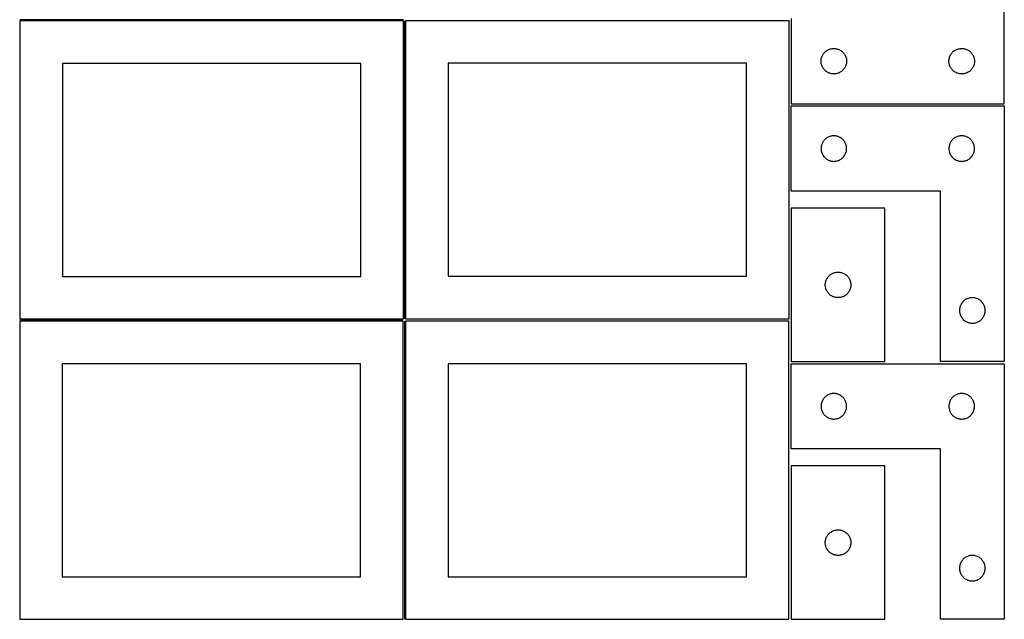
# Model space of a CAD drawing. Header units: millimetres. Extents: x 7 to 1243, y 7 to 2493.
# Tile 2 of 22: x 550 to 1243, y 7 to 429. Entities that reach past the tile are written whole.
import ezdxf

# ---------------------------------------------------------------- set-up
doc = ezdxf.new("R2010")
doc.units = ezdxf.units.MM
doc.layers.add('COMMON', color=5, linetype='CONTINUOUS', true_color=0x0000ff)
doc.layers.add('CUT', color=7, linetype='CONTINUOUS', true_color=0x000000)

msp = doc.modelspace()

# ---------------------------------------------------------------- linework, layer by layer
at = {"layer": 'COMMON'}
for p, q in [((819.583739, 428.791932), (549.583739, 428.791932)), ((820.333739, 428.041931), (820.333739, 218.062896)), ((549.583739, 217.29193), (819.541901, 217.29193)), ((820.291901, 216.54193), (820.291901, 6.54193))]:
    msp.add_line(p, q, dxfattribs=at)
at = {"layer": 'CUT'}
for p, q in [((1242.604735, 369.562929), (1242.604735, 549.562929)), ((819.583739, 428.041931), (549.583739, 428.041931)), ((549.583739, 428.041931), (549.583739, 218.041931)), ((819.583739, 218.041931), (819.583739, 428.041931)), ((1091.08374, 428.062896), (821.08374, 428.062896)), ((821.08374, 428.062896), (821.08374, 218.062896)), ((1091.08374, 218.062896), (1091.08374, 428.062896)), ((1092.604735, 429.562929), (1092.604735, 369.562929)), ((1113.911402, 401.8923), (1114.082364, 402.455884)), ((1114.082364, 402.455884), (1114.289819, 403.00708)), ((1114.289819, 403.00708), (1114.53288, 403.543527)), ((1114.53288, 403.543527), (1114.810506, 404.062929)), ((1114.810506, 404.062929), (1115.121508, 404.563061)), ((1115.121508, 404.563061), (1115.464555, 405.041782)), ((1115.464555, 405.041782), (1115.838176, 405.497041)), ((1115.838176, 405.497041), (1116.240774, 405.92689)), ((1116.240774, 405.92689), (1116.670622, 406.329487)), ((1116.670622, 406.329487), (1117.125882, 406.703109)), ((1117.125882, 406.703109), (1117.604603, 407.046155)), ((1117.604603, 407.046155), (1118.104735, 407.357157)), ((1118.104735, 407.357157), (1118.624137, 407.634784)), ((1118.624137, 407.634784), (1119.160584, 407.877845)), ((1119.160584, 407.877845), (1119.71178, 408.0853)), ((1119.71178, 408.0853), (1120.275363, 408.256261)), ((1120.275363, 408.256261), (1120.848922, 408.389996)), ((1120.848922, 408.389996), (1121.429999, 408.485933)), ((1121.429999, 408.485933), (1122.016107, 408.543659)), ((1122.016107, 408.543659), (1122.604735, 408.562929)), ((1122.604735, 408.562929), (1123.193363, 408.543659)), ((1123.193363, 408.543659), (1123.77947, 408.485933)), ((1123.77947, 408.485933), (1124.360548, 408.389996)), ((1124.360548, 408.389996), (1124.934106, 408.256261)), ((1124.934106, 408.256261), (1125.49769, 408.0853)), ((1125.49769, 408.0853), (1126.048886, 407.877845)), ((1126.048886, 407.877845), (1126.585333, 407.634784)), ((1126.585333, 407.634784), (1127.104735, 407.357157)), ((1127.104735, 407.357157), (1127.604867, 407.046155)), ((1127.604867, 407.046155), (1128.083588, 406.703109)), ((1128.083588, 406.703109), (1128.538847, 406.329487)), ((1128.538847, 406.329487), (1128.968696, 405.92689)), ((1128.968696, 405.92689), (1129.371293, 405.497041)), ((1129.371293, 405.497041), (1129.744915, 405.041782)), ((1129.744915, 405.041782), (1130.087961, 404.563061)), ((1130.087961, 404.563061), (1130.398963, 404.062929)), ((1130.398963, 404.062929), (1130.676589, 403.543527)), ((1130.676589, 403.543527), (1130.919651, 403.00708)), ((1130.919651, 403.00708), (1131.127106, 402.455884)), ((1131.127106, 402.455884), (1131.298067, 401.8923)), ((1203.911402, 401.8923), (1204.082364, 402.455884)), ((1204.082364, 402.455884), (1204.289819, 403.00708)), ((1204.289819, 403.00708), (1204.53288, 403.543527)), ((1204.53288, 403.543527), (1204.810506, 404.062929)), ((1204.810506, 404.062929), (1205.121508, 404.563061)), ((1205.121508, 404.563061), (1205.464555, 405.041782)), ((1205.464555, 405.041782), (1205.838176, 405.497041)), ((1205.838176, 405.497041), (1206.240774, 405.92689)), ((1206.240774, 405.92689), (1206.670622, 406.329487)), ((1206.670622, 406.329487), (1207.125882, 406.703109)), ((1207.125882, 406.703109), (1207.604603, 407.046155)), ((1207.604603, 407.046155), (1208.104735, 407.357157)), ((1208.104735, 407.357157), (1208.624137, 407.634784)), ((1208.624137, 407.634784), (1209.160584, 407.877845)), ((1209.160584, 407.877845), (1209.71178, 408.0853)), ((1209.71178, 408.0853), (1210.275363, 408.256261)), ((1210.275363, 408.256261), (1210.848922, 408.389996)), ((1210.848922, 408.389996), (1211.429999, 408.485933)), ((1211.429999, 408.485933), (1212.016107, 408.543659)), ((1212.016107, 408.543659), (1212.604735, 408.562929)), ((1212.604735, 408.562929), (1213.193363, 408.543659)), ((1213.193363, 408.543659), (1213.77947, 408.485933)), ((1213.77947, 408.485933), (1214.360548, 408.389996)), ((1214.360548, 408.389996), (1214.934106, 408.256261)), ((1214.934106, 408.256261), (1215.49769, 408.0853)), ((1215.49769, 408.0853), (1216.048886, 407.877845)), ((1216.048886, 407.877845), (1216.585333, 407.634784)), ((1216.585333, 407.634784), (1217.104735, 407.357157)), ((1217.104735, 407.357157), (1217.604867, 407.046155)), ((1217.604867, 407.046155), (1218.083588, 406.703109)), ((1218.083588, 406.703109), (1218.538847, 406.329487)), ((1218.538847, 406.329487), (1218.968696, 405.92689)), ((1218.968696, 405.92689), (1219.371293, 405.497041)), ((1219.371293, 405.497041), (1219.744915, 405.041782)), ((1219.744915, 405.041782), (1220.087961, 404.563061)), ((1220.087961, 404.563061), (1220.398963, 404.062929)), ((1220.398963, 404.062929), (1220.676589, 403.543527)), ((1220.676589, 403.543527), (1220.919651, 403.00708)), ((1220.919651, 403.00708), (1221.127106, 402.455884)), ((1221.127106, 402.455884), (1221.298067, 401.8923)), ((789.583739, 398.041931), (579.583739, 398.041931)), ((579.583739, 398.041931), (579.583739, 248.041931)), ((789.583739, 248.041931), (789.583739, 398.041931)), ((1061.08374, 398.062896), (851.08374, 398.062896)), ((851.08374, 398.062896), (851.08374, 248.062896)), ((1061.08374, 248.062896), (1061.08374, 398.062896)), ((1113.604735, 399.562929), (1113.624004, 400.151557)), ((1113.624004, 398.974301), (1113.604735, 399.562929)), ((1113.624004, 400.151557), (1113.681731, 400.737665)), ((1113.681731, 398.388193), (1113.624004, 398.974301)), ((1113.681731, 400.737665), (1113.777667, 401.318742)), ((1113.777667, 397.807116), (1113.681731, 398.388193)), ((1113.777667, 401.318742), (1113.911402, 401.8923)), ((1113.911402, 397.233557), (1113.777667, 397.807116)), ((1114.082364, 396.669974), (1113.911402, 397.233557)), ((1114.289819, 396.118778), (1114.082364, 396.669974)), ((1114.53288, 395.582331), (1114.289819, 396.118778)), ((1114.810506, 395.062929), (1114.53288, 395.582331)), ((1115.121508, 394.562797), (1114.810506, 395.062929)), ((1130.398963, 395.062929), (1130.087961, 394.562797)), ((1130.676589, 395.582331), (1130.398963, 395.062929)), ((1130.919651, 396.118778), (1130.676589, 395.582331)), ((1131.127106, 396.669974), (1130.919651, 396.118778)), ((1131.298067, 397.233557), (1131.127106, 396.669974)), ((1131.298067, 401.8923), (1131.431802, 401.318742)), ((1131.431802, 397.807116), (1131.298067, 397.233557)), ((1131.431802, 401.318742), (1131.527738, 400.737665)), ((1131.527738, 398.388193), (1131.431802, 397.807116)), ((1131.527738, 400.737665), (1131.585465, 400.151557)), ((1131.585465, 398.974301), (1131.527738, 398.388193)), ((1131.585465, 400.151557), (1131.604735, 399.562929)), ((1131.604735, 399.562929), (1131.585465, 398.974301)), ((1203.604735, 399.562929), (1203.624004, 400.151557)), ((1203.624004, 398.974301), (1203.604735, 399.562929)), ((1203.624004, 400.151557), (1203.681731, 400.737665)), ((1203.681731, 398.388193), (1203.624004, 398.974301)), ((1203.681731, 400.737665), (1203.777667, 401.318742)), ((1203.777667, 397.807116), (1203.681731, 398.388193)), ((1203.777667, 401.318742), (1203.911402, 401.8923)), ((1203.911402, 397.233557), (1203.777667, 397.807116)), ((1204.082364, 396.669974), (1203.911402, 397.233557)), ((1204.289819, 396.118778), (1204.082364, 396.669974)), ((1204.53288, 395.582331), (1204.289819, 396.118778)), ((1204.810506, 395.062929), (1204.53288, 395.582331)), ((1205.121508, 394.562797), (1204.810506, 395.062929)), ((1220.398963, 395.062929), (1220.087961, 394.562797)), ((1220.676589, 395.582331), (1220.398963, 395.062929)), ((1220.919651, 396.118778), (1220.676589, 395.582331)), ((1221.127106, 396.669974), (1220.919651, 396.118778)), ((1221.298067, 397.233557), (1221.127106, 396.669974)), ((1221.298067, 401.8923), (1221.431802, 401.318742)), ((1221.431802, 397.807116), (1221.298067, 397.233557)), ((1221.431802, 401.318742), (1221.527738, 400.737665)), ((1221.527738, 398.388193), (1221.431802, 397.807116)), ((1221.527738, 400.737665), (1221.585465, 400.151557)), ((1221.585465, 398.974301), (1221.527738, 398.388193)), ((1221.585465, 400.151557), (1221.604735, 399.562929)), ((1221.604735, 399.562929), (1221.585465, 398.974301)), ((1115.464555, 394.084076), (1115.121508, 394.562797)), ((1115.838176, 393.628817), (1115.464555, 394.084076)), ((1116.240774, 393.198968), (1115.838176, 393.628817)), ((1116.670622, 392.796371), (1116.240774, 393.198968)), ((1117.125882, 392.422749), (1116.670622, 392.796371)), ((1117.604603, 392.079702), (1117.125882, 392.422749)), ((1118.104735, 391.7687), (1117.604603, 392.079702)), ((1118.624137, 391.491074), (1118.104735, 391.7687)), ((1119.160584, 391.248013), (1118.624137, 391.491074)), ((1119.71178, 391.040558), (1119.160584, 391.248013)), ((1120.275363, 390.869596), (1119.71178, 391.040558)), ((1120.848922, 390.735861), (1120.275363, 390.869596)), ((1121.429999, 390.639925), (1120.848922, 390.735861)), ((1122.016107, 390.582199), (1121.429999, 390.639925)), ((1122.604735, 390.562929), (1122.016107, 390.582199)), ((1123.193363, 390.582199), (1122.604735, 390.562929)), ((1123.77947, 390.639925), (1123.193363, 390.582199)), ((1124.360548, 390.735861), (1123.77947, 390.639925)), ((1124.934106, 390.869596), (1124.360548, 390.735861)), ((1125.49769, 391.040558), (1124.934106, 390.869596)), ((1126.048886, 391.248013), (1125.49769, 391.040558)), ((1126.585333, 391.491074), (1126.048886, 391.248013)), ((1127.104735, 391.7687), (1126.585333, 391.491074)), ((1127.604867, 392.079702), (1127.104735, 391.7687)), ((1128.083588, 392.422749), (1127.604867, 392.079702)), ((1128.538847, 392.796371), (1128.083588, 392.422749)), ((1128.968696, 393.198968), (1128.538847, 392.796371)), ((1129.371293, 393.628817), (1128.968696, 393.198968)), ((1129.744915, 394.084076), (1129.371293, 393.628817)), ((1130.087961, 394.562797), (1129.744915, 394.084076)), ((1205.464555, 394.084076), (1205.121508, 394.562797)), ((1205.838176, 393.628817), (1205.464555, 394.084076)), ((1206.240774, 393.198968), (1205.838176, 393.628817)), ((1206.670622, 392.796371), (1206.240774, 393.198968)), ((1207.125882, 392.422749), (1206.670622, 392.796371)), ((1207.604603, 392.079702), (1207.125882, 392.422749)), ((1208.104735, 391.7687), (1207.604603, 392.079702)), ((1208.624137, 391.491074), (1208.104735, 391.7687)), ((1209.160584, 391.248013), (1208.624137, 391.491074)), ((1209.71178, 391.040558), (1209.160584, 391.248013)), ((1210.275363, 390.869596), (1209.71178, 391.040558)), ((1210.848922, 390.735861), (1210.275363, 390.869596)), ((1211.429999, 390.639925), (1210.848922, 390.735861)), ((1212.016107, 390.582199), (1211.429999, 390.639925)), ((1212.604735, 390.562929), (1212.016107, 390.582199)), ((1213.193363, 390.582199), (1212.604735, 390.562929)), ((1213.77947, 390.639925), (1213.193363, 390.582199)), ((1214.360548, 390.735861), (1213.77947, 390.639925)), ((1214.934106, 390.869596), (1214.360548, 390.735861)), ((1215.49769, 391.040558), (1214.934106, 390.869596)), ((1216.048886, 391.248013), (1215.49769, 391.040558)), ((1216.585333, 391.491074), (1216.048886, 391.248013)), ((1217.104735, 391.7687), (1216.585333, 391.491074)), ((1217.604867, 392.079702), (1217.104735, 391.7687)), ((1218.083588, 392.422749), (1217.604867, 392.079702)), ((1218.538847, 392.796371), (1218.083588, 392.422749)), ((1218.968696, 393.198968), (1218.538847, 392.796371)), ((1219.371293, 393.628817), (1218.968696, 393.198968)), ((1219.744915, 394.084076), (1219.371293, 393.628817)), ((1220.087961, 394.562797), (1219.744915, 394.084076)), ((1092.604729, 308.041938), (1092.604729, 368.041938)), ((1092.604729, 368.041938), (1242.604729, 368.041938)), ((1092.604735, 369.562929), (1242.604735, 369.562929)), ((1242.604729, 368.041938), (1242.604729, 188.041938)), ((1119.711774, 346.564309), (1119.160578, 346.356853)), ((1120.275358, 346.73527), (1119.711774, 346.564309)), ((1120.848916, 346.869005), (1120.275358, 346.73527)), ((1121.429993, 346.964941), (1120.848916, 346.869005)), ((1122.016101, 347.022668), (1121.429993, 346.964941)), ((1122.604729, 347.041938), (1122.016101, 347.022668)), ((1123.193357, 347.022668), (1122.604729, 347.041938)), ((1123.779465, 346.964941), (1123.193357, 347.022668)), ((1124.360542, 346.869005), (1123.779465, 346.964941)), ((1124.934101, 346.73527), (1124.360542, 346.869005)), ((1125.497684, 346.564309), (1124.934101, 346.73527)), ((1126.04888, 346.356853), (1125.497684, 346.564309)), ((1209.711774, 346.564309), (1209.160578, 346.356853)), ((1210.275358, 346.73527), (1209.711774, 346.564309)), ((1210.848916, 346.869005), (1210.275358, 346.73527)), ((1211.429993, 346.964941), (1210.848916, 346.869005)), ((1212.016101, 347.022668), (1211.429993, 346.964941)), ((1212.604729, 347.041938), (1212.016101, 347.022668)), ((1213.193357, 347.022668), (1212.604729, 347.041938)), ((1213.779465, 346.964941), (1213.193357, 347.022668)), ((1214.360542, 346.869005), (1213.779465, 346.964941)), ((1214.934101, 346.73527), (1214.360542, 346.869005)), ((1215.497684, 346.564309), (1214.934101, 346.73527)), ((1216.04888, 346.356853), (1215.497684, 346.564309)), ((1113.777662, 339.79775), (1113.681725, 339.216673)), ((1113.911397, 340.371309), (1113.777662, 339.79775)), ((1114.082358, 340.934893), (1113.911397, 340.371309)), ((1114.289813, 341.486088), (1114.082358, 340.934893)), ((1114.532874, 342.022536), (1114.289813, 341.486088)), ((1114.810501, 342.541938), (1114.532874, 342.022536)), ((1115.121503, 343.04207), (1114.810501, 342.541938)), ((1115.464549, 343.52079), (1115.121503, 343.04207)), ((1115.838171, 343.97605), (1115.464549, 343.52079)), ((1116.240768, 344.405899), (1115.838171, 343.97605)), ((1116.670617, 344.808496), (1116.240768, 344.405899)), ((1117.125876, 345.182118), (1116.670617, 344.808496)), ((1117.604597, 345.525164), (1117.125876, 345.182118)), ((1118.104729, 345.836166), (1117.604597, 345.525164)), ((1118.624131, 346.113792), (1118.104729, 345.836166)), ((1119.160578, 346.356853), (1118.624131, 346.113792)), ((1126.585327, 346.113792), (1126.04888, 346.356853)), ((1127.104729, 345.836166), (1126.585327, 346.113792)), ((1127.604861, 345.525164), (1127.104729, 345.836166)), ((1128.083582, 345.182118), (1127.604861, 345.525164)), ((1128.538841, 344.808496), (1128.083582, 345.182118)), ((1128.96869, 344.405899), (1128.538841, 344.808496)), ((1129.371287, 343.97605), (1128.96869, 344.405899)), ((1129.744909, 343.52079), (1129.371287, 343.97605)), ((1130.087956, 343.04207), (1129.744909, 343.52079)), ((1130.398958, 342.541938), (1130.087956, 343.04207)), ((1130.676584, 342.022536), (1130.398958, 342.541938)), ((1130.919645, 341.486088), (1130.676584, 342.022536)), ((1131.1271, 340.934893), (1130.919645, 341.486088)), ((1131.298062, 340.371309), (1131.1271, 340.934893)), ((1131.431797, 339.79775), (1131.298062, 340.371309)), ((1131.527733, 339.216673), (1131.431797, 339.79775)), ((1203.777662, 339.79775), (1203.681725, 339.216673)), ((1203.911397, 340.371309), (1203.777662, 339.79775)), ((1204.082358, 340.934893), (1203.911397, 340.371309)), ((1204.289813, 341.486088), (1204.082358, 340.934893)), ((1204.532874, 342.022536), (1204.289813, 341.486088)), ((1204.810501, 342.541938), (1204.532874, 342.022536)), ((1205.121503, 343.04207), (1204.810501, 342.541938)), ((1205.464549, 343.52079), (1205.121503, 343.04207)), ((1205.838171, 343.97605), (1205.464549, 343.52079)), ((1206.240768, 344.405899), (1205.838171, 343.97605)), ((1206.670617, 344.808496), (1206.240768, 344.405899)), ((1207.125876, 345.182118), (1206.670617, 344.808496)), ((1207.604597, 345.525164), (1207.125876, 345.182118)), ((1208.104729, 345.836166), (1207.604597, 345.525164)), ((1208.624131, 346.113792), (1208.104729, 345.836166)), ((1209.160578, 346.356853), (1208.624131, 346.113792)), ((1216.585327, 346.113792), (1216.04888, 346.356853)), ((1217.104729, 345.836166), (1216.585327, 346.113792)), ((1217.604861, 345.525164), (1217.104729, 345.836166)), ((1218.083582, 345.182118), (1217.604861, 345.525164)), ((1218.538841, 344.808496), (1218.083582, 345.182118)), ((1218.96869, 344.405899), (1218.538841, 344.808496)), ((1219.371287, 343.97605), (1218.96869, 344.405899)), ((1219.744909, 343.52079), (1219.371287, 343.97605)), ((1220.087956, 343.04207), (1219.744909, 343.52079)), ((1220.398958, 342.541938), (1220.087956, 343.04207)), ((1220.676584, 342.022536), (1220.398958, 342.541938)), ((1220.919645, 341.486088), (1220.676584, 342.022536)), ((1221.1271, 340.934893), (1220.919645, 341.486088)), ((1221.298062, 340.371309), (1221.1271, 340.934893)), ((1221.431797, 339.79775), (1221.298062, 340.371309)), ((1221.527733, 339.216673), (1221.431797, 339.79775)), ((1113.623999, 338.630566), (1113.604729, 338.041938)), ((1113.604729, 338.041938), (1113.623999, 337.453309)), ((1113.681725, 339.216673), (1113.623999, 338.630566)), ((1113.623999, 337.453309), (1113.681725, 336.867202)), ((1113.681725, 336.867202), (1113.777662, 336.286125)), ((1113.777662, 336.286125), (1113.911397, 335.712566)), ((1113.911397, 335.712566), (1114.082358, 335.148982)), ((1114.082358, 335.148982), (1114.289813, 334.597787)), ((1114.289813, 334.597787), (1114.532874, 334.061339)), ((1114.532874, 334.061339), (1114.810501, 333.541938)), ((1114.810501, 333.541938), (1115.121503, 333.041805)), ((1115.121503, 333.041805), (1115.464549, 332.563085)), ((1129.744909, 332.563085), (1130.087956, 333.041805)), ((1130.087956, 333.041805), (1130.398958, 333.541938)), ((1130.398958, 333.541938), (1130.676584, 334.061339)), ((1130.676584, 334.061339), (1130.919645, 334.597787)), ((1130.919645, 334.597787), (1131.1271, 335.148982)), ((1131.1271, 335.148982), (1131.298062, 335.712566)), ((1131.298062, 335.712566), (1131.431797, 336.286125)), ((1131.431797, 336.286125), (1131.527733, 336.867202)), ((1131.585459, 338.630566), (1131.527733, 339.216673)), ((1131.527733, 336.867202), (1131.585459, 337.453309)), ((1131.604729, 338.041938), (1131.585459, 338.630566)), ((1131.585459, 337.453309), (1131.604729, 338.041938)), ((1203.623999, 338.630566), (1203.604729, 338.041938)), ((1203.604729, 338.041938), (1203.623999, 337.453309)), ((1203.681725, 339.216673), (1203.623999, 338.630566)), ((1203.623999, 337.453309), (1203.681725, 336.867202)), ((1203.681725, 336.867202), (1203.777662, 336.286125)), ((1203.777662, 336.286125), (1203.911397, 335.712566)), ((1203.911397, 335.712566), (1204.082358, 335.148982)), ((1204.082358, 335.148982), (1204.289813, 334.597787)), ((1204.289813, 334.597787), (1204.532874, 334.061339)), ((1204.532874, 334.061339), (1204.810501, 333.541938)), ((1204.810501, 333.541938), (1205.121503, 333.041805)), ((1205.121503, 333.041805), (1205.464549, 332.563085)), ((1219.744909, 332.563085), (1220.087956, 333.041805)), ((1220.087956, 333.041805), (1220.398958, 333.541938)), ((1220.398958, 333.541938), (1220.676584, 334.061339)), ((1220.676584, 334.061339), (1220.919645, 334.597787)), ((1220.919645, 334.597787), (1221.1271, 335.148982)), ((1221.1271, 335.148982), (1221.298062, 335.712566)), ((1221.298062, 335.712566), (1221.431797, 336.286125)), ((1221.431797, 336.286125), (1221.527733, 336.867202)), ((1221.585459, 338.630566), (1221.527733, 339.216673)), ((1221.527733, 336.867202), (1221.585459, 337.453309)), ((1221.604729, 338.041938), (1221.585459, 338.630566)), ((1221.585459, 337.453309), (1221.604729, 338.041938)), ((1115.464549, 332.563085), (1115.838171, 332.107825)), ((1115.838171, 332.107825), (1116.240768, 331.677977)), ((1116.240768, 331.677977), (1116.670617, 331.275379)), ((1116.670617, 331.275379), (1117.125876, 330.901758)), ((1117.125876, 330.901758), (1117.604597, 330.558711)), ((1117.604597, 330.558711), (1118.104729, 330.247709)), ((1118.104729, 330.247709), (1118.624131, 329.970083)), ((1118.624131, 329.970083), (1119.160578, 329.727022)), ((1119.160578, 329.727022), (1119.711774, 329.519566)), ((1119.711774, 329.519566), (1120.275358, 329.348605)), ((1120.275358, 329.348605), (1120.848916, 329.21487)), ((1120.848916, 329.21487), (1121.429993, 329.118934)), ((1121.429993, 329.118934), (1122.016101, 329.061207)), ((1122.016101, 329.061207), (1122.604729, 329.041938)), ((1122.604729, 329.041938), (1123.193357, 329.061207)), ((1123.193357, 329.061207), (1123.779465, 329.118934)), ((1123.779465, 329.118934), (1124.360542, 329.21487)), ((1124.360542, 329.21487), (1124.934101, 329.348605)), ((1124.934101, 329.348605), (1125.497684, 329.519566)), ((1125.497684, 329.519566), (1126.04888, 329.727022)), ((1126.04888, 329.727022), (1126.585327, 329.970083)), ((1126.585327, 329.970083), (1127.104729, 330.247709)), ((1127.104729, 330.247709), (1127.604861, 330.558711)), ((1127.604861, 330.558711), (1128.083582, 330.901758)), ((1128.083582, 330.901758), (1128.538841, 331.275379)), ((1128.538841, 331.275379), (1128.96869, 331.677977)), ((1128.96869, 331.677977), (1129.371287, 332.107825)), ((1129.371287, 332.107825), (1129.744909, 332.563085)), ((1205.464549, 332.563085), (1205.838171, 332.107825)), ((1205.838171, 332.107825), (1206.240768, 331.677977)), ((1206.240768, 331.677977), (1206.670617, 331.275379)), ((1206.670617, 331.275379), (1207.125876, 330.901758)), ((1207.125876, 330.901758), (1207.604597, 330.558711)), ((1207.604597, 330.558711), (1208.104729, 330.247709)), ((1208.104729, 330.247709), (1208.624131, 329.970083)), ((1208.624131, 329.970083), (1209.160578, 329.727022)), ((1209.160578, 329.727022), (1209.711774, 329.519566)), ((1209.711774, 329.519566), (1210.275358, 329.348605)), ((1210.275358, 329.348605), (1210.848916, 329.21487)), ((1210.848916, 329.21487), (1211.429993, 329.118934)), ((1211.429993, 329.118934), (1212.016101, 329.061207)), ((1212.016101, 329.061207), (1212.604729, 329.041938)), ((1212.604729, 329.041938), (1213.193357, 329.061207)), ((1213.193357, 329.061207), (1213.779465, 329.118934)), ((1213.779465, 329.118934), (1214.360542, 329.21487)), ((1214.360542, 329.21487), (1214.934101, 329.348605)), ((1214.934101, 329.348605), (1215.497684, 329.519566)), ((1215.497684, 329.519566), (1216.04888, 329.727022)), ((1216.04888, 329.727022), (1216.585327, 329.970083)), ((1216.585327, 329.970083), (1217.104729, 330.247709)), ((1217.104729, 330.247709), (1217.604861, 330.558711)), ((1217.604861, 330.558711), (1218.083582, 330.901758)), ((1218.083582, 330.901758), (1218.538841, 331.275379)), ((1218.538841, 331.275379), (1218.96869, 331.677977)), ((1218.96869, 331.677977), (1219.371287, 332.107825)), ((1219.371287, 332.107825), (1219.744909, 332.563085)), ((1197.604729, 308.041938), (1092.604729, 308.041938)), ((1197.604729, 188.041938), (1197.604729, 308.041938)), ((1158.604735, 296.041933), (1092.604735, 296.041933)), ((1092.604735, 296.041933), (1092.604735, 188.041933)), ((1158.604735, 188.041933), (1158.604735, 296.041933)), ((1120.125882, 249.182113), (1120.604603, 249.525159)), ((1120.604603, 249.525159), (1121.104735, 249.836161)), ((1121.104735, 249.836161), (1121.624137, 250.113787)), ((1121.624137, 250.113787), (1122.160584, 250.356849)), ((1122.160584, 250.356849), (1122.71178, 250.564304)), ((1122.71178, 250.564304), (1123.275363, 250.735265)), ((1123.275363, 250.735265), (1123.848922, 250.869)), ((1123.848922, 250.869), (1124.429999, 250.964937)), ((1124.429999, 250.964937), (1125.016107, 251.022663)), ((1125.016107, 251.022663), (1125.604735, 251.041933)), ((1125.604735, 251.041933), (1126.193363, 251.022663)), ((1126.193363, 251.022663), (1126.77947, 250.964937)), ((1126.77947, 250.964937), (1127.360548, 250.869)), ((1127.360548, 250.869), (1127.934106, 250.735265)), ((1127.934106, 250.735265), (1128.49769, 250.564304)), ((1128.49769, 250.564304), (1129.048886, 250.356849)), ((1129.048886, 250.356849), (1129.585333, 250.113787)), ((1129.585333, 250.113787), (1130.104735, 249.836161)), ((1130.104735, 249.836161), (1130.604867, 249.525159)), ((1130.604867, 249.525159), (1131.083588, 249.182113)), ((579.583739, 248.041931), (789.583739, 248.041931)), ((851.08374, 248.062896), (1061.08374, 248.062896)), ((1116.604735, 242.041933), (1116.624004, 242.630561)), ((1116.624004, 242.630561), (1116.681731, 243.216668)), ((1116.681731, 243.216668), (1116.777667, 243.797746)), ((1116.777667, 243.797746), (1116.911402, 244.371304)), ((1116.911402, 244.371304), (1117.082364, 244.934888)), ((1117.082364, 244.934888), (1117.289819, 245.486084)), ((1117.289819, 245.486084), (1117.53288, 246.022531)), ((1117.53288, 246.022531), (1117.810506, 246.541933)), ((1117.810506, 246.541933), (1118.121508, 247.042065)), ((1118.121508, 247.042065), (1118.464555, 247.520786)), ((1118.464555, 247.520786), (1118.838176, 247.976045)), ((1118.838176, 247.976045), (1119.240774, 248.405894)), ((1119.240774, 248.405894), (1119.670622, 248.808491)), ((1119.670622, 248.808491), (1120.125882, 249.182113)), ((1131.083588, 249.182113), (1131.538847, 248.808491)), ((1131.538847, 248.808491), (1131.968696, 248.405894)), ((1131.968696, 248.405894), (1132.371293, 247.976045)), ((1132.371293, 247.976045), (1132.744915, 247.520786)), ((1132.744915, 247.520786), (1133.087961, 247.042065)), ((1133.087961, 247.042065), (1133.398963, 246.541933)), ((1133.398963, 246.541933), (1133.676589, 246.022531)), ((1133.676589, 246.022531), (1133.919651, 245.486084)), ((1133.919651, 245.486084), (1134.127106, 244.934888)), ((1134.127106, 244.934888), (1134.298067, 244.371304)), ((1134.298067, 244.371304), (1134.431802, 243.797746)), ((1134.431802, 243.797746), (1134.527738, 243.216668)), ((1134.527738, 243.216668), (1134.585465, 242.630561)), ((1134.585465, 242.630561), (1134.604735, 242.041933)), ((1116.624004, 241.453305), (1116.604735, 242.041933)), ((1116.681731, 240.867197), (1116.624004, 241.453305)), ((1116.777667, 240.28612), (1116.681731, 240.867197)), ((1116.911402, 239.712561), (1116.777667, 240.28612)), ((1117.082364, 239.148978), (1116.911402, 239.712561)), ((1117.289819, 238.597782), (1117.082364, 239.148978)), ((1117.53288, 238.061335), (1117.289819, 238.597782)), ((1117.810506, 237.541933), (1117.53288, 238.061335)), ((1118.121508, 237.041801), (1117.810506, 237.541933)), ((1118.464555, 236.56308), (1118.121508, 237.041801)), ((1118.838176, 236.10782), (1118.464555, 236.56308)), ((1119.240774, 235.677972), (1118.838176, 236.10782)), ((1119.670622, 235.275374), (1119.240774, 235.677972)), ((1131.968696, 235.677972), (1131.538847, 235.275374)), ((1132.371293, 236.10782), (1131.968696, 235.677972)), ((1132.744915, 236.56308), (1132.371293, 236.10782)), ((1133.087961, 237.041801), (1132.744915, 236.56308)), ((1133.398963, 237.541933), (1133.087961, 237.041801)), ((1133.676589, 238.061335), (1133.398963, 237.541933)), ((1133.919651, 238.597782), (1133.676589, 238.061335)), ((1134.127106, 239.148978), (1133.919651, 238.597782)), ((1134.298067, 239.712561), (1134.127106, 239.148978)), ((1134.431802, 240.28612), (1134.298067, 239.712561)), ((1134.527738, 240.867197), (1134.431802, 240.28612)), ((1134.585465, 241.453305), (1134.527738, 240.867197)), ((1134.604735, 242.041933), (1134.585465, 241.453305)), ((1120.125882, 234.901753), (1119.670622, 235.275374)), ((1120.604603, 234.558706), (1120.125882, 234.901753)), ((1121.104735, 234.247704), (1120.604603, 234.558706)), ((1121.624137, 233.970078), (1121.104735, 234.247704)), ((1122.160584, 233.727017), (1121.624137, 233.970078)), ((1122.71178, 233.519562), (1122.160584, 233.727017)), ((1123.275363, 233.3486), (1122.71178, 233.519562)), ((1123.848922, 233.214865), (1123.275363, 233.3486)), ((1124.429999, 233.118929), (1123.848922, 233.214865)), ((1125.016107, 233.061202), (1124.429999, 233.118929)), ((1125.604735, 233.041933), (1125.016107, 233.061202)), ((1126.193363, 233.061202), (1125.604735, 233.041933)), ((1126.77947, 233.118929), (1126.193363, 233.061202)), ((1127.360548, 233.214865), (1126.77947, 233.118929)), ((1127.934106, 233.3486), (1127.360548, 233.214865)), ((1128.49769, 233.519562), (1127.934106, 233.3486)), ((1129.048886, 233.727017), (1128.49769, 233.519562)), ((1129.585333, 233.970078), (1129.048886, 233.727017)), ((1130.104735, 234.247704), (1129.585333, 233.970078)), ((1130.604867, 234.558706), (1130.104735, 234.247704)), ((1131.083588, 234.901753), (1130.604867, 234.558706)), ((1131.538847, 235.275374), (1131.083588, 234.901753)), ((1212.621503, 229.04207), (1212.310501, 228.541938)), ((1212.964549, 229.52079), (1212.621503, 229.04207)), ((1213.338171, 229.97605), (1212.964549, 229.52079)), ((1213.740768, 230.405899), (1213.338171, 229.97605)), ((1214.170617, 230.808496), (1213.740768, 230.405899)), ((1214.625876, 231.182118), (1214.170617, 230.808496)), ((1215.104597, 231.525164), (1214.625876, 231.182118)), ((1215.604729, 231.836166), (1215.104597, 231.525164)), ((1216.124131, 232.113792), (1215.604729, 231.836166)), ((1216.660578, 232.356853), (1216.124131, 232.113792)), ((1217.211774, 232.564309), (1216.660578, 232.356853)), ((1217.775358, 232.73527), (1217.211774, 232.564309)), ((1218.348916, 232.869005), (1217.775358, 232.73527)), ((1218.929993, 232.964941), (1218.348916, 232.869005)), ((1219.516101, 233.022668), (1218.929993, 232.964941)), ((1220.104729, 233.041938), (1219.516101, 233.022668)), ((1220.693357, 233.022668), (1220.104729, 233.041938)), ((1221.279465, 232.964941), (1220.693357, 233.022668)), ((1221.860542, 232.869005), (1221.279465, 232.964941)), ((1222.434101, 232.73527), (1221.860542, 232.869005)), ((1222.997684, 232.564309), (1222.434101, 232.73527)), ((1223.54888, 232.356853), (1222.997684, 232.564309)), ((1224.085327, 232.113792), (1223.54888, 232.356853)), ((1224.604729, 231.836166), (1224.085327, 232.113792)), ((1225.104861, 231.525164), (1224.604729, 231.836166)), ((1225.583582, 231.182118), (1225.104861, 231.525164)), ((1226.038841, 230.808496), (1225.583582, 231.182118)), ((1226.46869, 230.405899), (1226.038841, 230.808496)), ((1226.871287, 229.97605), (1226.46869, 230.405899)), ((1227.244909, 229.52079), (1226.871287, 229.97605)), ((1227.587956, 229.04207), (1227.244909, 229.52079)), ((1227.898958, 228.541938), (1227.587956, 229.04207)), ((1211.123999, 224.630566), (1211.104729, 224.041938)), ((1211.104729, 224.041938), (1211.123999, 223.453309)), ((1211.181725, 225.216673), (1211.123999, 224.630566)), ((1211.123999, 223.453309), (1211.181725, 222.867202)), ((1211.277662, 225.79775), (1211.181725, 225.216673)), ((1211.181725, 222.867202), (1211.277662, 222.286125)), ((1211.411397, 226.371309), (1211.277662, 225.79775)), ((1211.277662, 222.286125), (1211.411397, 221.712566)), ((1211.582358, 226.934893), (1211.411397, 226.371309)), ((1211.789813, 227.486088), (1211.582358, 226.934893)), ((1212.032874, 228.022536), (1211.789813, 227.486088)), ((1212.310501, 228.541938), (1212.032874, 228.022536)), ((1228.176584, 228.022536), (1227.898958, 228.541938)), ((1228.419645, 227.486088), (1228.176584, 228.022536)), ((1228.6271, 226.934893), (1228.419645, 227.486088)), ((1228.798062, 226.371309), (1228.6271, 226.934893)), ((1228.931797, 225.79775), (1228.798062, 226.371309)), ((1228.798062, 221.712566), (1228.931797, 222.286125)), ((1229.027733, 225.216673), (1228.931797, 225.79775)), ((1228.931797, 222.286125), (1229.027733, 222.867202)), ((1229.085459, 224.630566), (1229.027733, 225.216673)), ((1229.027733, 222.867202), (1229.085459, 223.453309)), ((1229.104729, 224.041938), (1229.085459, 224.630566)), ((1229.085459, 223.453309), (1229.104729, 224.041938)), ((819.541901, 216.54193), (549.541901, 216.54193)), ((549.541901, 216.54193), (549.541901, 6.54193)), ((549.583739, 218.041931), (819.583739, 218.041931)), ((819.541901, 6.54193), (819.541901, 216.54193)), ((1091.041902, 216.54193), (821.041902, 216.54193)), ((821.041902, 216.54193), (821.041902, 6.54193)), ((821.08374, 218.062896), (1091.08374, 218.062896)), ((1091.041902, 6.54193), (1091.041902, 216.54193)), ((1211.411397, 221.712566), (1211.582358, 221.148982)), ((1211.582358, 221.148982), (1211.789813, 220.597787)), ((1211.789813, 220.597787), (1212.032874, 220.061339)), ((1212.032874, 220.061339), (1212.310501, 219.541938)), ((1212.310501, 219.541938), (1212.621503, 219.041805)), ((1212.621503, 219.041805), (1212.964549, 218.563085)), ((1212.964549, 218.563085), (1213.338171, 218.107825)), ((1213.338171, 218.107825), (1213.740768, 217.677977)), ((1213.740768, 217.677977), (1214.170617, 217.275379)), ((1214.170617, 217.275379), (1214.625876, 216.901758)), ((1214.625876, 216.901758), (1215.104597, 216.558711)), ((1215.104597, 216.558711), (1215.604729, 216.247709)), ((1215.604729, 216.247709), (1216.124131, 215.970083)), ((1216.124131, 215.970083), (1216.660578, 215.727022)), ((1216.660578, 215.727022), (1217.211774, 215.519566)), ((1217.211774, 215.519566), (1217.775358, 215.348605)), ((1217.775358, 215.348605), (1218.348916, 215.21487)), ((1218.348916, 215.21487), (1218.929993, 215.118934)), ((1218.929993, 215.118934), (1219.516101, 215.061207)), ((1219.516101, 215.061207), (1220.104729, 215.041938)), ((1220.104729, 215.041938), (1220.693357, 215.061207)), ((1220.693357, 215.061207), (1221.279465, 215.118934)), ((1221.279465, 215.118934), (1221.860542, 215.21487)), ((1221.860542, 215.21487), (1222.434101, 215.348605)), ((1222.434101, 215.348605), (1222.997684, 215.519566)), ((1222.997684, 215.519566), (1223.54888, 215.727022)), ((1223.54888, 215.727022), (1224.085327, 215.970083)), ((1224.085327, 215.970083), (1224.604729, 216.247709)), ((1224.604729, 216.247709), (1225.104861, 216.558711)), ((1225.104861, 216.558711), (1225.583582, 216.901758)), ((1225.583582, 216.901758), (1226.038841, 217.275379)), ((1226.038841, 217.275379), (1226.46869, 217.677977)), ((1226.46869, 217.677977), (1226.871287, 218.107825)), ((1226.871287, 218.107825), (1227.244909, 218.563085)), ((1227.244909, 218.563085), (1227.587956, 219.041805)), ((1227.587956, 219.041805), (1227.898958, 219.541938)), ((1227.898958, 219.541938), (1228.176584, 220.061339)), ((1228.176584, 220.061339), (1228.419645, 220.597787)), ((1228.419645, 220.597787), (1228.6271, 221.148982)), ((1228.6271, 221.148982), (1228.798062, 221.712566)), ((1092.604735, 188.041933), (1158.604735, 188.041933)), ((1242.604729, 188.041938), (1197.604729, 188.041938)), ((789.541901, 186.54193), (579.541901, 186.54193)), ((579.541901, 186.54193), (579.541901, 36.54193)), ((789.541901, 36.54193), (789.541901, 186.54193)), ((1061.041902, 186.54193), (851.041902, 186.54193)), ((851.041902, 186.54193), (851.041902, 36.54193)), ((1061.041902, 36.54193), (1061.041902, 186.54193)), ((1092.604729, 126.520972), (1092.604729, 186.520972)), ((1092.604729, 186.520972), (1242.604729, 186.520972)), ((1242.604729, 186.520972), (1242.604729, 6.520972)), ((1114.082358, 159.413927), (1113.911397, 158.850343)), ((1114.289813, 159.965123), (1114.082358, 159.413927)), ((1114.532874, 160.50157), (1114.289813, 159.965123)), ((1114.810501, 161.020972), (1114.532874, 160.50157)), ((1115.121503, 161.521104), (1114.810501, 161.020972)), ((1115.464549, 161.999825), (1115.121503, 161.521104)), ((1115.838171, 162.455084), (1115.464549, 161.999825)), ((1116.240768, 162.884933), (1115.838171, 162.455084)), ((1116.670617, 163.28753), (1116.240768, 162.884933)), ((1117.125876, 163.661152), (1116.670617, 163.28753)), ((1117.604597, 164.004199), (1117.125876, 163.661152)), ((1118.104729, 164.315201), (1117.604597, 164.004199)), ((1118.624131, 164.592827), (1118.104729, 164.315201)), ((1119.160578, 164.835888), (1118.624131, 164.592827)), ((1119.711774, 165.043343), (1119.160578, 164.835888)), ((1120.275358, 165.214304), (1119.711774, 165.043343)), ((1120.848916, 165.34804), (1120.275358, 165.214304)), ((1121.429993, 165.443976), (1120.848916, 165.34804)), ((1122.016101, 165.501702), (1121.429993, 165.443976)), ((1122.604729, 165.520972), (1122.016101, 165.501702)), ((1123.193357, 165.501702), (1122.604729, 165.520972)), ((1123.779465, 165.443976), (1123.193357, 165.501702)), ((1124.360542, 165.34804), (1123.779465, 165.443976)), ((1124.934101, 165.214304), (1124.360542, 165.34804)), ((1125.497684, 165.043343), (1124.934101, 165.214304)), ((1126.04888, 164.835888), (1125.497684, 165.043343)), ((1126.585327, 164.592827), (1126.04888, 164.835888)), ((1127.104729, 164.315201), (1126.585327, 164.592827)), ((1127.604861, 164.004199), (1127.104729, 164.315201)), ((1128.083582, 163.661152), (1127.604861, 164.004199)), ((1128.538841, 163.28753), (1128.083582, 163.661152)), ((1128.96869, 162.884933), (1128.538841, 163.28753)), ((1129.371287, 162.455084), (1128.96869, 162.884933)), ((1129.744909, 161.999825), (1129.371287, 162.455084)), ((1130.087956, 161.521104), (1129.744909, 161.999825)), ((1130.398958, 161.020972), (1130.087956, 161.521104)), ((1130.676584, 160.50157), (1130.398958, 161.020972)), ((1130.919645, 159.965123), (1130.676584, 160.50157)), ((1131.1271, 159.413927), (1130.919645, 159.965123)), ((1131.298062, 158.850343), (1131.1271, 159.413927)), ((1204.082358, 159.413927), (1203.911397, 158.850343)), ((1204.289813, 159.965123), (1204.082358, 159.413927)), ((1204.532874, 160.50157), (1204.289813, 159.965123)), ((1204.810501, 161.020972), (1204.532874, 160.50157)), ((1205.121503, 161.521104), (1204.810501, 161.020972)), ((1205.464549, 161.999825), (1205.121503, 161.521104)), ((1205.838171, 162.455084), (1205.464549, 161.999825)), ((1206.240768, 162.884933), (1205.838171, 162.455084)), ((1206.670617, 163.28753), (1206.240768, 162.884933)), ((1207.125876, 163.661152), (1206.670617, 163.28753)), ((1207.604597, 164.004199), (1207.125876, 163.661152)), ((1208.104729, 164.315201), (1207.604597, 164.004199)), ((1208.624131, 164.592827), (1208.104729, 164.315201)), ((1209.160578, 164.835888), (1208.624131, 164.592827)), ((1209.711774, 165.043343), (1209.160578, 164.835888)), ((1210.275358, 165.214304), (1209.711774, 165.043343)), ((1210.848916, 165.34804), (1210.275358, 165.214304)), ((1211.429993, 165.443976), (1210.848916, 165.34804)), ((1212.016101, 165.501702), (1211.429993, 165.443976)), ((1212.604729, 165.520972), (1212.016101, 165.501702)), ((1213.193357, 165.501702), (1212.604729, 165.520972)), ((1213.779465, 165.443976), (1213.193357, 165.501702)), ((1214.360542, 165.34804), (1213.779465, 165.443976)), ((1214.934101, 165.214304), (1214.360542, 165.34804)), ((1215.497684, 165.043343), (1214.934101, 165.214304)), ((1216.04888, 164.835888), (1215.497684, 165.043343)), ((1216.585327, 164.592827), (1216.04888, 164.835888)), ((1217.104729, 164.315201), (1216.585327, 164.592827)), ((1217.604861, 164.004199), (1217.104729, 164.315201)), ((1218.083582, 163.661152), (1217.604861, 164.004199)), ((1218.538841, 163.28753), (1218.083582, 163.661152)), ((1218.96869, 162.884933), (1218.538841, 163.28753)), ((1219.371287, 162.455084), (1218.96869, 162.884933)), ((1219.744909, 161.999825), (1219.371287, 162.455084)), ((1220.087956, 161.521104), (1219.744909, 161.999825)), ((1220.398958, 161.020972), (1220.087956, 161.521104)), ((1220.676584, 160.50157), (1220.398958, 161.020972)), ((1220.919645, 159.965123), (1220.676584, 160.50157)), ((1221.1271, 159.413927), (1220.919645, 159.965123)), ((1221.298062, 158.850343), (1221.1271, 159.413927)), ((1113.623999, 157.1096), (1113.604729, 156.520972)), ((1113.604729, 156.520972), (1113.623999, 155.932344)), ((1113.681725, 157.695708), (1113.623999, 157.1096)), ((1113.623999, 155.932344), (1113.681725, 155.346236)), ((1113.777662, 158.276785), (1113.681725, 157.695708)), ((1113.681725, 155.346236), (1113.777662, 154.765159)), ((1113.911397, 158.850343), (1113.777662, 158.276785)), ((1113.777662, 154.765159), (1113.911397, 154.191601)), ((1113.911397, 154.191601), (1114.082358, 153.628017)), ((1114.082358, 153.628017), (1114.289813, 153.076821)), ((1114.289813, 153.076821), (1114.532874, 152.540374)), ((1114.532874, 152.540374), (1114.810501, 152.020972)), ((1130.398958, 152.020972), (1130.676584, 152.540374)), ((1130.676584, 152.540374), (1130.919645, 153.076821)), ((1130.919645, 153.076821), (1131.1271, 153.628017)), ((1131.1271, 153.628017), (1131.298062, 154.191601)), ((1131.431797, 158.276785), (1131.298062, 158.850343)), ((1131.298062, 154.191601), (1131.431797, 154.765159)), ((1131.527733, 157.695708), (1131.431797, 158.276785)), ((1131.431797, 154.765159), (1131.527733, 155.346236)), ((1131.585459, 157.1096), (1131.527733, 157.695708)), ((1131.527733, 155.346236), (1131.585459, 155.932344)), ((1131.604729, 156.520972), (1131.585459, 157.1096)), ((1131.585459, 155.932344), (1131.604729, 156.520972)), ((1203.623999, 157.1096), (1203.604729, 156.520972)), ((1203.604729, 156.520972), (1203.623999, 155.932344)), ((1203.681725, 157.695708), (1203.623999, 157.1096)), ((1203.623999, 155.932344), (1203.681725, 155.346236)), ((1203.777662, 158.276785), (1203.681725, 157.695708)), ((1203.681725, 155.346236), (1203.777662, 154.765159)), ((1203.911397, 158.850343), (1203.777662, 158.276785)), ((1203.777662, 154.765159), (1203.911397, 154.191601)), ((1203.911397, 154.191601), (1204.082358, 153.628017)), ((1204.082358, 153.628017), (1204.289813, 153.076821)), ((1204.289813, 153.076821), (1204.532874, 152.540374)), ((1204.532874, 152.540374), (1204.810501, 152.020972)), ((1220.398958, 152.020972), (1220.676584, 152.540374)), ((1220.676584, 152.540374), (1220.919645, 153.076821)), ((1220.919645, 153.076821), (1221.1271, 153.628017)), ((1221.1271, 153.628017), (1221.298062, 154.191601)), ((1221.431797, 158.276785), (1221.298062, 158.850343)), ((1221.298062, 154.191601), (1221.431797, 154.765159)), ((1221.527733, 157.695708), (1221.431797, 158.276785)), ((1221.431797, 154.765159), (1221.527733, 155.346236)), ((1221.585459, 157.1096), (1221.527733, 157.695708)), ((1221.527733, 155.346236), (1221.585459, 155.932344)), ((1221.604729, 156.520972), (1221.585459, 157.1096)), ((1221.585459, 155.932344), (1221.604729, 156.520972)), ((1114.810501, 152.020972), (1115.121503, 151.52084)), ((1115.121503, 151.52084), (1115.464549, 151.042119)), ((1115.464549, 151.042119), (1115.838171, 150.58686)), ((1115.838171, 150.58686), (1116.240768, 150.157011)), ((1116.240768, 150.157011), (1116.670617, 149.754414)), ((1116.670617, 149.754414), (1117.125876, 149.380792)), ((1117.125876, 149.380792), (1117.604597, 149.037746)), ((1117.604597, 149.037746), (1118.104729, 148.726743)), ((1118.104729, 148.726743), (1118.624131, 148.449117)), ((1118.624131, 148.449117), (1119.160578, 148.206056)), ((1119.160578, 148.206056), (1119.711774, 147.998601)), ((1119.711774, 147.998601), (1120.275358, 147.82764)), ((1120.275358, 147.82764), (1120.848916, 147.693904)), ((1120.848916, 147.693904), (1121.429993, 147.597968)), ((1121.429993, 147.597968), (1122.016101, 147.540242)), ((1122.016101, 147.540242), (1122.604729, 147.520972)), ((1122.604729, 147.520972), (1123.193357, 147.540242)), ((1123.193357, 147.540242), (1123.779465, 147.597968)), ((1123.779465, 147.597968), (1124.360542, 147.693904)), ((1124.360542, 147.693904), (1124.934101, 147.82764)), ((1124.934101, 147.82764), (1125.497684, 147.998601)), ((1125.497684, 147.998601), (1126.04888, 148.206056)), ((1126.04888, 148.206056), (1126.585327, 148.449117)), ((1126.585327, 148.449117), (1127.104729, 148.726743)), ((1127.104729, 148.726743), (1127.604861, 149.037746)), ((1127.604861, 149.037746), (1128.083582, 149.380792)), ((1128.083582, 149.380792), (1128.538841, 149.754414)), ((1128.538841, 149.754414), (1128.96869, 150.157011)), ((1128.96869, 150.157011), (1129.371287, 150.58686)), ((1129.371287, 150.58686), (1129.744909, 151.042119)), ((1129.744909, 151.042119), (1130.087956, 151.52084)), ((1130.087956, 151.52084), (1130.398958, 152.020972)), ((1204.810501, 152.020972), (1205.121503, 151.52084)), ((1205.121503, 151.52084), (1205.464549, 151.042119)), ((1205.464549, 151.042119), (1205.838171, 150.58686)), ((1205.838171, 150.58686), (1206.240768, 150.157011)), ((1206.240768, 150.157011), (1206.670617, 149.754414)), ((1206.670617, 149.754414), (1207.125876, 149.380792)), ((1207.125876, 149.380792), (1207.604597, 149.037746)), ((1207.604597, 149.037746), (1208.104729, 148.726743)), ((1208.104729, 148.726743), (1208.624131, 148.449117)), ((1208.624131, 148.449117), (1209.160578, 148.206056)), ((1209.160578, 148.206056), (1209.711774, 147.998601)), ((1209.711774, 147.998601), (1210.275358, 147.82764)), ((1210.275358, 147.82764), (1210.848916, 147.693904)), ((1210.848916, 147.693904), (1211.429993, 147.597968)), ((1211.429993, 147.597968), (1212.016101, 147.540242)), ((1212.016101, 147.540242), (1212.604729, 147.520972)), ((1212.604729, 147.520972), (1213.193357, 147.540242)), ((1213.193357, 147.540242), (1213.779465, 147.597968)), ((1213.779465, 147.597968), (1214.360542, 147.693904)), ((1214.360542, 147.693904), (1214.934101, 147.82764)), ((1214.934101, 147.82764), (1215.497684, 147.998601)), ((1215.497684, 147.998601), (1216.04888, 148.206056)), ((1216.04888, 148.206056), (1216.585327, 148.449117)), ((1216.585327, 148.449117), (1217.104729, 148.726743)), ((1217.104729, 148.726743), (1217.604861, 149.037746)), ((1217.604861, 149.037746), (1218.083582, 149.380792)), ((1218.083582, 149.380792), (1218.538841, 149.754414)), ((1218.538841, 149.754414), (1218.96869, 150.157011)), ((1218.96869, 150.157011), (1219.371287, 150.58686)), ((1219.371287, 150.58686), (1219.744909, 151.042119)), ((1219.744909, 151.042119), (1220.087956, 151.52084)), ((1220.087956, 151.52084), (1220.398958, 152.020972)), ((1197.604729, 126.520972), (1092.604729, 126.520972)), ((1197.604729, 6.520972), (1197.604729, 126.520972)), ((1158.604735, 114.520967), (1092.604735, 114.520967)), ((1092.604735, 114.520967), (1092.604735, 6.520967)), ((1158.604735, 6.520967), (1158.604735, 114.520967)), ((1123.275363, 69.2143), (1123.848922, 69.348035)), ((1123.848922, 69.348035), (1124.429999, 69.443971)), ((1124.429999, 69.443971), (1125.016107, 69.501697)), ((1125.016107, 69.501697), (1125.604735, 69.520967)), ((1125.604735, 69.520967), (1126.193363, 69.501697)), ((1126.193363, 69.501697), (1126.77947, 69.443971)), ((1126.77947, 69.443971), (1127.360548, 69.348035)), ((1127.360548, 69.348035), (1127.934106, 69.2143)), ((1116.777667, 62.27678), (1116.911402, 62.850339)), ((1116.911402, 62.850339), (1117.082364, 63.413922)), ((1117.082364, 63.413922), (1117.289819, 63.965118)), ((1117.289819, 63.965118), (1117.53288, 64.501565)), ((1117.53288, 64.501565), (1117.810506, 65.020967)), ((1117.810506, 65.020967), (1118.121508, 65.521099)), ((1118.121508, 65.521099), (1118.464555, 65.99982)), ((1118.464555, 65.99982), (1118.838176, 66.45508)), ((1118.838176, 66.45508), (1119.240774, 66.884928)), ((1119.240774, 66.884928), (1119.670622, 67.287525)), ((1119.670622, 67.287525), (1120.125882, 67.661147)), ((1120.125882, 67.661147), (1120.604603, 68.004194)), ((1120.604603, 68.004194), (1121.104735, 68.315196)), ((1121.104735, 68.315196), (1121.624137, 68.592822)), ((1121.624137, 68.592822), (1122.160584, 68.835883)), ((1122.160584, 68.835883), (1122.71178, 69.043338)), ((1122.71178, 69.043338), (1123.275363, 69.2143)), ((1127.934106, 69.2143), (1128.49769, 69.043338)), ((1128.49769, 69.043338), (1129.048886, 68.835883)), ((1129.048886, 68.835883), (1129.585333, 68.592822)), ((1129.585333, 68.592822), (1130.104735, 68.315196)), ((1130.104735, 68.315196), (1130.604867, 68.004194)), ((1130.604867, 68.004194), (1131.083588, 67.661147)), ((1131.083588, 67.661147), (1131.538847, 67.287525)), ((1131.538847, 67.287525), (1131.968696, 66.884928)), ((1131.968696, 66.884928), (1132.371293, 66.45508)), ((1132.371293, 66.45508), (1132.744915, 65.99982)), ((1132.744915, 65.99982), (1133.087961, 65.521099)), ((1133.087961, 65.521099), (1133.398963, 65.020967)), ((1133.398963, 65.020967), (1133.676589, 64.501565)), ((1133.676589, 64.501565), (1133.919651, 63.965118)), ((1133.919651, 63.965118), (1134.127106, 63.413922)), ((1134.127106, 63.413922), (1134.298067, 62.850339)), ((1134.298067, 62.850339), (1134.431802, 62.27678)), ((1116.604735, 60.520967), (1116.624004, 61.109595)), ((1116.624004, 59.932339), (1116.604735, 60.520967)), ((1116.624004, 61.109595), (1116.681731, 61.695703)), ((1116.681731, 59.346231), (1116.624004, 59.932339)), ((1116.681731, 61.695703), (1116.777667, 62.27678)), ((1116.777667, 58.765154), (1116.681731, 59.346231)), ((1116.911402, 58.191596), (1116.777667, 58.765154)), ((1117.082364, 57.628012), (1116.911402, 58.191596)), ((1117.289819, 57.076816), (1117.082364, 57.628012)), ((1117.53288, 56.540369), (1117.289819, 57.076816)), ((1117.810506, 56.020967), (1117.53288, 56.540369)), ((1118.121508, 55.520835), (1117.810506, 56.020967)), ((1118.464555, 55.042114), (1118.121508, 55.520835)), ((1133.087961, 55.520835), (1132.744915, 55.042114)), ((1133.398963, 56.020967), (1133.087961, 55.520835)), ((1133.676589, 56.540369), (1133.398963, 56.020967)), ((1133.919651, 57.076816), (1133.676589, 56.540369)), ((1134.127106, 57.628012), (1133.919651, 57.076816)), ((1134.298067, 58.191596), (1134.127106, 57.628012)), ((1134.431802, 58.765154), (1134.298067, 58.191596)), ((1134.431802, 62.27678), (1134.527738, 61.695703)), ((1134.527738, 59.346231), (1134.431802, 58.765154)), ((1134.527738, 61.695703), (1134.585465, 61.109595)), ((1134.585465, 59.932339), (1134.527738, 59.346231)), ((1134.585465, 61.109595), (1134.604735, 60.520967)), ((1134.604735, 60.520967), (1134.585465, 59.932339)), ((1118.838176, 54.586855), (1118.464555, 55.042114)), ((1119.240774, 54.157006), (1118.838176, 54.586855)), ((1119.670622, 53.754409), (1119.240774, 54.157006)), ((1120.125882, 53.380787), (1119.670622, 53.754409)), ((1120.604603, 53.037741), (1120.125882, 53.380787)), ((1121.104735, 52.726739), (1120.604603, 53.037741)), ((1121.624137, 52.449113), (1121.104735, 52.726739)), ((1122.160584, 52.206051), (1121.624137, 52.449113)), ((1122.71178, 51.998596), (1122.160584, 52.206051)), ((1123.275363, 51.827635), (1122.71178, 51.998596)), ((1123.848922, 51.6939), (1123.275363, 51.827635)), ((1124.429999, 51.597963), (1123.848922, 51.6939)), ((1125.016107, 51.540237), (1124.429999, 51.597963)), ((1125.604735, 51.520967), (1125.016107, 51.540237)), ((1126.193363, 51.540237), (1125.604735, 51.520967)), ((1126.77947, 51.597963), (1126.193363, 51.540237)), ((1127.360548, 51.6939), (1126.77947, 51.597963)), ((1127.934106, 51.827635), (1127.360548, 51.6939)), ((1128.49769, 51.998596), (1127.934106, 51.827635)), ((1129.048886, 52.206051), (1128.49769, 51.998596)), ((1129.585333, 52.449113), (1129.048886, 52.206051)), ((1130.104735, 52.726739), (1129.585333, 52.449113)), ((1130.604867, 53.037741), (1130.104735, 52.726739)), ((1131.083588, 53.380787), (1130.604867, 53.037741)), ((1131.538847, 53.754409), (1131.083588, 53.380787)), ((1131.968696, 54.157006), (1131.538847, 53.754409)), ((1132.371293, 54.586855), (1131.968696, 54.157006)), ((1132.744915, 55.042114), (1132.371293, 54.586855)), ((1213.740768, 48.884933), (1213.338171, 48.455084)), ((1214.170617, 49.28753), (1213.740768, 48.884933)), ((1214.625876, 49.661152), (1214.170617, 49.28753)), ((1215.104597, 50.004199), (1214.625876, 49.661152)), ((1215.604729, 50.315201), (1215.104597, 50.004199)), ((1216.124131, 50.592827), (1215.604729, 50.315201)), ((1216.660578, 50.835888), (1216.124131, 50.592827)), ((1217.211774, 51.043343), (1216.660578, 50.835888)), ((1217.775358, 51.214304), (1217.211774, 51.043343)), ((1218.348916, 51.34804), (1217.775358, 51.214304)), ((1218.929993, 51.443976), (1218.348916, 51.34804)), ((1219.516101, 51.501702), (1218.929993, 51.443976)), ((1220.104729, 51.520972), (1219.516101, 51.501702)), ((1220.693357, 51.501702), (1220.104729, 51.520972)), ((1221.279465, 51.443976), (1220.693357, 51.501702)), ((1221.860542, 51.34804), (1221.279465, 51.443976)), ((1222.434101, 51.214304), (1221.860542, 51.34804)), ((1222.997684, 51.043343), (1222.434101, 51.214304)), ((1223.54888, 50.835888), (1222.997684, 51.043343)), ((1224.085327, 50.592827), (1223.54888, 50.835888)), ((1224.604729, 50.315201), (1224.085327, 50.592827)), ((1225.104861, 50.004199), (1224.604729, 50.315201)), ((1225.583582, 49.661152), (1225.104861, 50.004199)), ((1226.038841, 49.28753), (1225.583582, 49.661152)), ((1226.46869, 48.884933), (1226.038841, 49.28753)), ((1226.871287, 48.455084), (1226.46869, 48.884933)), ((1211.123999, 43.1096), (1211.104729, 42.520972)), ((1211.104729, 42.520972), (1211.123999, 41.932344)), ((1211.181725, 43.695708), (1211.123999, 43.1096)), ((1211.123999, 41.932344), (1211.181725, 41.346236)), ((1211.277662, 44.276785), (1211.181725, 43.695708)), ((1211.411397, 44.850343), (1211.277662, 44.276785)), ((1211.582358, 45.413927), (1211.411397, 44.850343)), ((1211.789813, 45.965123), (1211.582358, 45.413927)), ((1212.032874, 46.50157), (1211.789813, 45.965123)), ((1212.310501, 47.020972), (1212.032874, 46.50157)), ((1212.621503, 47.521104), (1212.310501, 47.020972)), ((1212.964549, 47.999825), (1212.621503, 47.521104)), ((1213.338171, 48.455084), (1212.964549, 47.999825)), ((1227.244909, 47.999825), (1226.871287, 48.455084)), ((1227.587956, 47.521104), (1227.244909, 47.999825)), ((1227.898958, 47.020972), (1227.587956, 47.521104)), ((1228.176584, 46.50157), (1227.898958, 47.020972)), ((1228.419645, 45.965123), (1228.176584, 46.50157)), ((1228.6271, 45.413927), (1228.419645, 45.965123)), ((1228.798062, 44.850343), (1228.6271, 45.413927)), ((1228.931797, 44.276785), (1228.798062, 44.850343)), ((1229.027733, 43.695708), (1228.931797, 44.276785)), ((1229.085459, 43.1096), (1229.027733, 43.695708)), ((1229.027733, 41.346236), (1229.085459, 41.932344)), ((1229.104729, 42.520972), (1229.085459, 43.1096)), ((1229.085459, 41.932344), (1229.104729, 42.520972)), ((579.541901, 36.54193), (789.541901, 36.54193)), ((851.041902, 36.54193), (1061.041902, 36.54193)), ((1211.181725, 41.346236), (1211.277662, 40.765159)), ((1211.277662, 40.765159), (1211.411397, 40.191601)), ((1211.411397, 40.191601), (1211.582358, 39.628017)), ((1211.582358, 39.628017), (1211.789813, 39.076821)), ((1211.789813, 39.076821), (1212.032874, 38.540374)), ((1212.032874, 38.540374), (1212.310501, 38.020972)), ((1212.310501, 38.020972), (1212.621503, 37.52084)), ((1212.621503, 37.52084), (1212.964549, 37.042119)), ((1212.964549, 37.042119), (1213.338171, 36.58686)), ((1213.338171, 36.58686), (1213.740768, 36.157011)), ((1213.740768, 36.157011), (1214.170617, 35.754414)), ((1214.170617, 35.754414), (1214.625876, 35.380792)), ((1214.625876, 35.380792), (1215.104597, 35.037746)), ((1215.104597, 35.037746), (1215.604729, 34.726743)), ((1215.604729, 34.726743), (1216.124131, 34.449117)), ((1224.085327, 34.449117), (1224.604729, 34.726743)), ((1224.604729, 34.726743), (1225.104861, 35.037746)), ((1225.104861, 35.037746), (1225.583582, 35.380792)), ((1225.583582, 35.380792), (1226.038841, 35.754414)), ((1226.038841, 35.754414), (1226.46869, 36.157011)), ((1226.46869, 36.157011), (1226.871287, 36.58686)), ((1226.871287, 36.58686), (1227.244909, 37.042119)), ((1227.244909, 37.042119), (1227.587956, 37.52084)), ((1227.587956, 37.52084), (1227.898958, 38.020972)), ((1227.898958, 38.020972), (1228.176584, 38.540374)), ((1228.176584, 38.540374), (1228.419645, 39.076821)), ((1228.419645, 39.076821), (1228.6271, 39.628017)), ((1228.6271, 39.628017), (1228.798062, 40.191601)), ((1228.798062, 40.191601), (1228.931797, 40.765159)), ((1228.931797, 40.765159), (1229.027733, 41.346236)), ((1216.124131, 34.449117), (1216.660578, 34.206056)), ((1216.660578, 34.206056), (1217.211774, 33.998601)), ((1217.211774, 33.998601), (1217.775358, 33.82764)), ((1217.775358, 33.82764), (1218.348916, 33.693904)), ((1218.348916, 33.693904), (1218.929993, 33.597968)), ((1218.929993, 33.597968), (1219.516101, 33.540242)), ((1219.516101, 33.540242), (1220.104729, 33.520972)), ((1220.104729, 33.520972), (1220.693357, 33.540242)), ((1220.693357, 33.540242), (1221.279465, 33.597968)), ((1221.279465, 33.597968), (1221.860542, 33.693904)), ((1221.860542, 33.693904), (1222.434101, 33.82764)), ((1222.434101, 33.82764), (1222.997684, 33.998601)), ((1222.997684, 33.998601), (1223.54888, 34.206056)), ((1223.54888, 34.206056), (1224.085327, 34.449117)), ((549.541901, 6.54193), (819.541901, 6.54193)), ((821.041902, 6.54193), (1091.041902, 6.54193)), ((1092.604735, 6.520967), (1158.604735, 6.520967)), ((1242.604729, 6.520972), (1197.604729, 6.520972))]:
    msp.add_line(p, q, dxfattribs=at)

doc.saveas('drawing.dxf')
